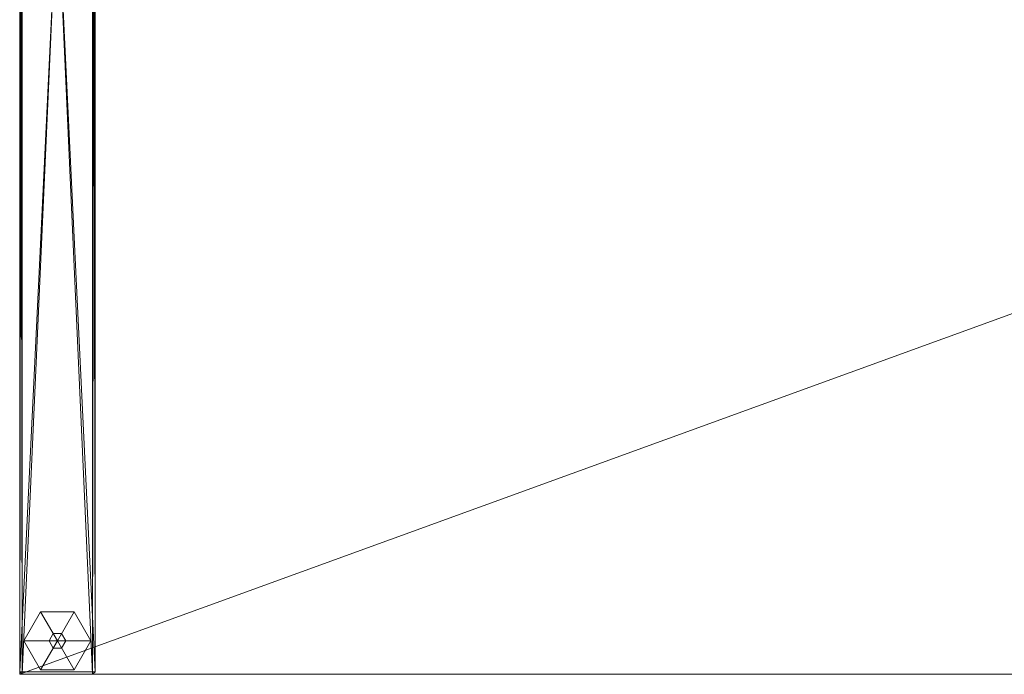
# Model space of a CAD drawing. Header units: inches. Extents: x -435 to -105, y -58 to 70.
# Tile 244 of 256: x -195.28 to -180.61, y 44.73 to 54.49. Entities that reach past the tile are written whole.
import ezdxf

# ---------------------------------------------------------------- set-up
doc = ezdxf.new("R2010")
doc.units = ezdxf.units.IN
doc.header["$LTSCALE"] = 0.285583
doc.header["$MEASUREMENT"] = 0
for name, color, linetype, true_color in [('CET color Burlywood4', 7, 'Continuous', 0x8d7057), ('CET color Grey2', 7, 'Continuous', 0x060606), ('CET color Grey80', 7, 'Continuous', 0xcdcec9)]:
    doc.layers.add(name, color=color, linetype=linetype, true_color=true_color)
doc.layers.add('CET Default', color=7, linetype='Continuous')

# ---------------------------------------------------------------- blocks, each defined once
blk = doc.blocks.new('*C15')
at = {"layer": 'CET color Burlywood4', "linetype": 'Continuous', "lineweight": 0}
mesh = blk.add_polyface(dxfattribs=at)
corners = [(0, 24, 27.758), (66, 24, 27.758), (0, 24, 27.75), (66, 24, 27.75), (0, 0, 27.758), (0, 0, 27.75), (66, 0, 27.75), (66, 0, 27.758)]
mesh.append_faces([[corners[k] for k in face] for face in [(5, 3, 6, 5)]], dxfattribs={"vtx0": -1, "vtx3": -1})
mesh.append_faces([[corners[k] for k in face] for face in [(0, 1, 2, 0), (4, 0, 5, 4), (7, 1, 4, 7), (7, 4, 6, 7), (1, 7, 3, 1)]], dxfattribs={"vtx1": -1})
mesh.append_faces([[corners[k] for k in face] for face in [(1, 3, 2, 1), (0, 2, 5, 0), (5, 2, 3, 5), (1, 0, 4, 1), (4, 5, 6, 4), (7, 6, 3, 7)]], dxfattribs={"vtx2": -1})
at = {"layer": 'CET color Grey2', "linetype": 'Continuous', "lineweight": 0}
mesh = blk.add_polyface(dxfattribs=at)
corners = [(0.062, 0.5), (0.312, 0.933, 0.225), (0.312, 0.933), (0.062, 0.5, 0.225), (0.312, 0.067), (0.312, 0.067, 0.225), (0.812, 0.067), (0.812, 0.067, 0.225), (1.062, 0.5), (1.062, 0.5, 0.225), (0.812, 0.933), (0.812, 0.933, 0.225)]
mesh.append_faces([[corners[k] for k in face] for face in [(0, 1, 2, 0), (4, 3, 0, 4), (6, 5, 4, 6), (8, 7, 6, 8), (10, 9, 8, 10), (2, 11, 10, 2)]], dxfattribs={"vtx0": -1, "vtx3": -1})
mesh.append_faces([[corners[k] for k in face] for face in [(0, 3, 1, 0), (4, 5, 3, 4), (6, 7, 5, 6), (8, 9, 7, 8), (10, 11, 9, 10), (2, 1, 11, 2)]], dxfattribs={"vtx2": -1})
mesh = blk.add_polyface(dxfattribs=at)
corners = [(0.562, 0.5, 0.225), (0.812, 0.933, 0.225), (0.312, 0.933, 0.225), (0.062, 0.5, 0.225), (0.312, 0.067, 0.225), (0.812, 0.067, 0.225), (1.062, 0.5, 0.225)]
mesh.append_faces([[corners[k] for k in face] for face in [(0, 1, 2, 0), (0, 2, 3, 0), (0, 3, 4, 0), (0, 4, 5, 0), (0, 5, 6, 0), (0, 6, 1, 0)]], dxfattribs={"vtx0": -1, "vtx2": -1, "vtx3": -1})
mesh = blk.add_polyface(dxfattribs=at)
corners = [(0.437, 0.5, 0.225), (0.5, 0.608, 0.675), (0.5, 0.608, 0.225), (0.437, 0.5, 0.675), (0.5, 0.392, 0.225), (0.5, 0.392, 0.675), (0.625, 0.392, 0.225), (0.625, 0.392, 0.675), (0.687, 0.5, 0.225), (0.687, 0.5, 0.675), (0.625, 0.608, 0.225), (0.625, 0.608, 0.675)]
mesh.append_faces([[corners[k] for k in face] for face in [(0, 1, 2, 0), (4, 3, 0, 4), (6, 5, 4, 6), (8, 7, 6, 8), (10, 9, 8, 10), (2, 11, 10, 2)]], dxfattribs={"vtx0": -1, "vtx3": -1})
mesh.append_faces([[corners[k] for k in face] for face in [(0, 3, 1, 0), (4, 5, 3, 4), (6, 7, 5, 6), (8, 9, 7, 8), (10, 11, 9, 10), (2, 1, 11, 2)]], dxfattribs={"vtx2": -1})
at = {"layer": 'CET color Grey80', "linetype": 'Continuous', "lineweight": 0}
mesh = blk.add_polyface(dxfattribs=at)
corners = [(0, 24, 29), (66, 24, 29), (0, 24, 28.992), (66, 24, 28.992), (0, 0, 29), (0, 0, 28.992), (66, 0, 28.992), (66, 0, 29)]
mesh.append_faces([[corners[k] for k in face] for face in [(5, 3, 6, 5)]], dxfattribs={"vtx0": -1, "vtx3": -1})
mesh.append_faces([[corners[k] for k in face] for face in [(0, 1, 2, 0), (4, 0, 5, 4), (7, 1, 4, 7), (7, 4, 6, 7), (1, 7, 3, 1)]], dxfattribs={"vtx1": -1})
mesh.append_faces([[corners[k] for k in face] for face in [(1, 3, 2, 1), (0, 2, 5, 0), (5, 2, 3, 5), (1, 0, 4, 1), (4, 5, 6, 4), (7, 6, 3, 7)]], dxfattribs={"vtx2": -1})
mesh = blk.add_polyface(dxfattribs=at)
corners = [(66, 0, 28.992), (0, 0, 28.992), (66, 0, 27.758), (0, 0, 27.758), (66, 24, 28.992), (66, 24, 27.758), (0, 24, 28.992), (0, 24, 27.758)]
mesh.append_faces([[corners[k] for k in face] for face in [(0, 1, 2, 0), (4, 0, 5, 4), (6, 4, 7, 6), (1, 6, 3, 1)]], dxfattribs={"vtx1": -1})
mesh.append_faces([[corners[k] for k in face] for face in [(1, 3, 2, 1), (0, 2, 5, 0), (4, 5, 7, 4), (6, 7, 3, 6)]], dxfattribs={"vtx2": -1})
mesh = blk.add_polyface(dxfattribs=at)
corners = [(1.125, 0.039, 0.714), (1.125, 23.281, 0.714), (0, 23.281, 0.714), (0, 0.039, 0.714), (0.039, 23.32, 0.675), (0.039, 0, 0.675), (1.086, 23.32, 0.675), (1.086, 0, 0.675)]
mesh.append_faces([[corners[k] for k in face] for face in [(0, 2, 3, 0), (3, 4, 5, 3), (5, 6, 7, 5), (7, 1, 0, 7)]], dxfattribs={"vtx0": -1, "vtx3": -1})
mesh.append_faces([[corners[k] for k in face] for face in [(0, 1, 2, 0), (3, 2, 4, 3), (5, 4, 6, 5), (7, 6, 1, 7)]], dxfattribs={"vtx2": -1})
mesh = blk.add_polyface(dxfattribs=at)
corners = [(1.125, 23.281, 27.711), (1.125, 0.039, 27.711), (0, 0.039, 27.711), (0, 23.281, 27.711), (0.039, 0, 27.75), (0.039, 23.32, 27.75), (1.086, 0, 27.75), (1.086, 23.32, 27.75)]
mesh.append_faces([[corners[k] for k in face] for face in [(0, 2, 3, 0), (3, 4, 5, 3), (5, 6, 7, 5), (7, 1, 0, 7)]], dxfattribs={"vtx0": -1, "vtx3": -1})
mesh.append_faces([[corners[k] for k in face] for face in [(0, 1, 2, 0), (3, 2, 4, 3), (5, 4, 6, 5), (7, 6, 1, 7)]], dxfattribs={"vtx2": -1})
mesh = blk.add_polyface(dxfattribs=at)
corners = [(0, 0.039, 0.714), (0, 0.039, 27.711), (0, 23.281, 27.711), (0, 23.281, 0.714)]
mesh.append_faces([[corners[k] for k in face] for face in [(0, 2, 3, 0)]], dxfattribs={"vtx0": -1, "vtx3": -1})
mesh.append_faces([[corners[k] for k in face] for face in [(0, 1, 2, 0)]], dxfattribs={"vtx2": -1})
mesh = blk.add_polyface(dxfattribs=at)
corners = [(1.125, 0.039, 0.714), (1.125, 23.281, 27.711), (1.125, 0.039, 27.711), (1.125, 23.281, 0.714)]
mesh.append_faces([[corners[k] for k in face] for face in [(0, 1, 2, 0)]], dxfattribs={"vtx0": -1, "vtx3": -1})
mesh.append_faces([[corners[k] for k in face] for face in [(0, 3, 1, 0)]], dxfattribs={"vtx2": -1})
mesh = blk.add_polyface(dxfattribs=at)
corners = [(1.125, 0.039, 27.711), (1.125, 0.039, 0.714), (0, 0.039, 0.714), (0, 0.039, 27.711), (0.039, 0, 0.675), (0.039, 0, 27.75), (1.086, 0, 0.675), (1.086, 0, 27.75)]
mesh.append_faces([[corners[k] for k in face] for face in [(0, 2, 3, 0), (3, 4, 5, 3), (5, 6, 7, 5), (7, 1, 0, 7)]], dxfattribs={"vtx0": -1, "vtx3": -1})
mesh.append_faces([[corners[k] for k in face] for face in [(0, 1, 2, 0), (3, 2, 4, 3), (5, 4, 6, 5), (7, 6, 1, 7)]], dxfattribs={"vtx2": -1})
blk = doc.blocks.new('*C20')
at = {"layer": 'CET Default', "linetype": 'Continuous', "lineweight": 0}
blk.add_blockref('*C15', (-195.277, 44.729), dxfattribs=at)

msp = doc.modelspace()

# ---------------------------------------------------------------- block references
at = {"layer": 'CET Default', "linetype": 'Continuous', "lineweight": 0}
msp.add_blockref('*C20', (0, 0), dxfattribs=at)

doc.saveas('drawing.dxf')
